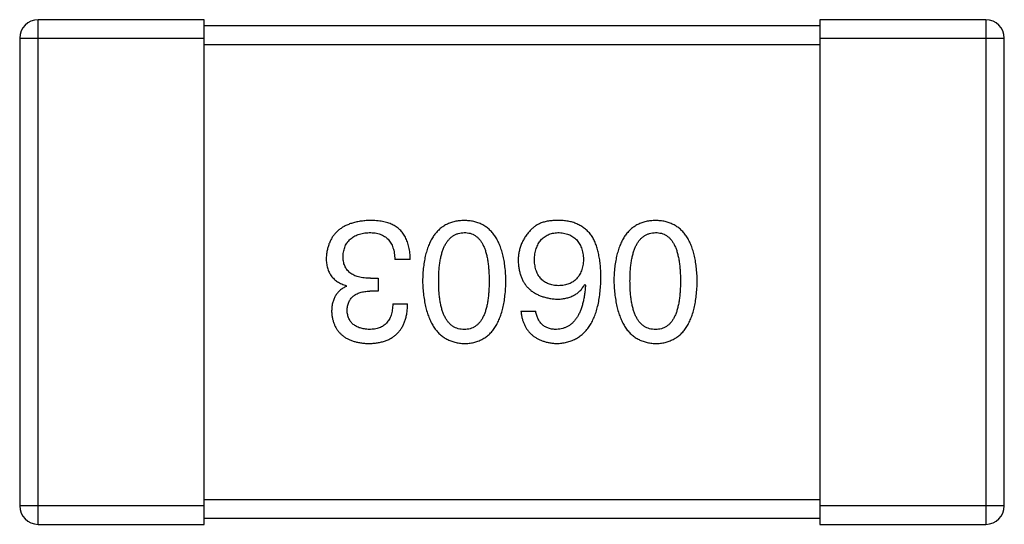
# Model space of a CAD drawing. Header units: millimetres. Extents: x 134 to 283, y 142 to 332.
# Tile 85 of 145: x 228.291 to 229.891, y 207.869 to 208.689. Entities that reach past the tile are written whole.
import ezdxf

# ---------------------------------------------------------------- set-up
doc = ezdxf.new("R2010")
doc.units = ezdxf.units.MM
doc.header["$LTSCALE"] = 0.1
doc.layers.get('0').update_dxf_attribs({"linetype": 'CONTINUOUS'})

msp = doc.modelspace()

# ---------------------------------------------------------------- linework, layer by layer
at = {"color": 7, "linetype": 'Continuous'}
for p, q in [((228.5914, 208.6888), (228.3214, 208.6888)), ((228.3214, 207.8688), (228.3214, 208.6888)), ((228.5914, 207.8688), (228.5914, 208.6888)), ((229.8614, 208.6888), (229.5914, 208.6888)), ((229.5914, 208.6888), (229.5914, 207.8688)), ((229.8614, 208.6888), (229.8614, 207.8688)), ((229.5914, 208.6788), (228.5914, 208.6788)), ((228.2914, 208.6588), (228.5914, 208.6588)), ((228.2914, 208.6588), (228.2914, 207.8988)), ((229.5914, 208.6588), (229.8914, 208.6588)), ((229.8914, 207.8988), (229.8914, 208.6588)), ((228.5914, 208.6488), (229.5914, 208.6488)), ((228.9261, 208.2992), (228.901, 208.2992)), ((228.8223, 208.2555), (228.8223, 208.2566)), ((228.8616, 208.2686), (228.8737, 208.2686)), ((228.8737, 208.2686), (228.8737, 208.2478)), ((229.2097, 208.2588), (229.2108, 208.2577)), ((228.8737, 208.2478), (228.8605, 208.2478)), ((228.8977, 208.2271), (228.9217, 208.2271)), ((229.1058, 208.215), (229.1299, 208.215)), ((229.5914, 207.9088), (228.5914, 207.9088)), ((228.5914, 207.8988), (228.2914, 207.8988)), ((229.8914, 207.8988), (229.5914, 207.8988)), ((228.5914, 207.8788), (229.5914, 207.8788)), ((228.3214, 207.8688), (228.5914, 207.8688)), ((229.5914, 207.8688), (229.8614, 207.8688))]:
    msp.add_line(p, q, dxfattribs=at)
for centre, start, end in [((228.3214, 208.6588), 90, 180), ((229.8614, 208.6588), 0, 90), ((228.3214, 207.8988), 180, 270), ((229.8614, 207.8988), 270, 0)]:
    msp.add_arc(centre, 0.03, start, end, dxfattribs=at)
for points, knots in [([(228.8605, 208.3626), (228.8578, 208.3625), (228.8525, 208.3622), (228.8447, 208.3613), (228.8375, 208.3599), (228.8308, 208.358), (228.8245, 208.3558), (228.8188, 208.3531), (228.8136, 208.3499), (228.8088, 208.3463), (228.8046, 208.3422), (228.8009, 208.3377), (228.7977, 208.3327), (228.795, 208.3273), (228.7929, 208.3215), (228.7912, 208.3152), (228.79, 208.3084), (228.7897, 208.3038), (228.7895, 208.3014)], [0, 0, 0, 0, 0.078078, 0.151942, 0.221594, 0.28726, 0.350176, 0.409768, 0.467648, 0.523784, 0.578904, 0.634014, 0.689819, 0.746826, 0.805875, 0.867063, 0.931764, 1, 1, 1, 1]), ([(228.8966, 208.356), (228.8955, 208.3566), (228.8931, 208.3576), (228.8894, 208.359), (228.8853, 208.3601), (228.8809, 208.361), (228.8763, 208.3617), (228.8713, 208.3622), (228.866, 208.3625), (228.8624, 208.3626), (228.8605, 208.3626)], [0, 0, 0, 0, 0.101955, 0.208983, 0.322698, 0.44339, 0.570851, 0.70629, 0.84885, 1, 1, 1, 1]), ([(228.9261, 208.2992), (228.926, 208.301), (228.9259, 208.3045), (228.9255, 208.3096), (228.9248, 208.3144), (228.9239, 208.3191), (228.9228, 208.3235), (228.9215, 208.3277), (228.92, 208.3316), (228.9182, 208.3352), (228.9163, 208.3387), (228.9142, 208.3419), (228.9118, 208.3449), (228.9092, 208.3476), (228.9063, 208.3501), (228.9033, 208.3523), (228.9001, 208.3544), (228.8978, 208.3555), (228.8966, 208.356)], [0, 0, 0, 0, 0.078937, 0.154495, 0.226898, 0.296844, 0.363348, 0.427781, 0.48946, 0.549586, 0.607902, 0.664733, 0.720805, 0.776157, 0.831175, 0.886736, 0.943094, 1, 1, 1, 1]), ([(229.0138, 208.3626), (229.0111, 208.3625), (229.006, 208.3622), (228.9985, 208.361), (228.9915, 208.3589), (228.9849, 208.3562), (228.9789, 208.3526), (228.9734, 208.3483), (228.9684, 208.3433), (228.9639, 208.3374), (228.9599, 208.3309), (228.9564, 208.3235), (228.9534, 208.3155), (228.9509, 208.3067), (228.9489, 208.2971), (228.9475, 208.2868), (228.9464, 208.2758), (228.9462, 208.2682), (228.946, 208.2642)], [0, 0, 0, 0, 0.059134, 0.115603, 0.169236, 0.221572, 0.273254, 0.32474, 0.377319, 0.431815, 0.488555, 0.548609, 0.612242, 0.680182, 0.75251, 0.829782, 0.91231, 1, 1, 1, 1]), ([(229.0815, 208.2642), (229.0814, 208.2682), (229.0811, 208.2758), (229.0801, 208.2868), (229.0787, 208.2971), (229.0766, 208.3067), (229.0742, 208.3155), (229.0712, 208.3235), (229.0677, 208.3309), (229.0637, 208.3374), (229.0592, 208.3433), (229.0542, 208.3483), (229.0487, 208.3526), (229.0427, 208.3562), (229.0361, 208.3589), (229.0291, 208.361), (229.0216, 208.3622), (229.0164, 208.3625), (229.0138, 208.3626)], [0, 0, 0, 0, 0.087693, 0.170223, 0.247496, 0.319826, 0.387768, 0.451403, 0.511459, 0.568358, 0.622671, 0.675251, 0.726739, 0.778422, 0.830759, 0.884394, 0.940865, 1, 1, 1, 1]), ([(229.1703, 208.3626), (229.1675, 208.3626), (229.1621, 208.3627), (229.1543, 208.3621), (229.1471, 208.361), (229.1406, 208.3592), (229.1347, 208.3569), (229.1295, 208.3539), (229.1249, 208.3504), (229.1224, 208.3476), (229.1211, 208.3462)], [0, 0, 0, 0, 0.156782, 0.301945, 0.436395, 0.561474, 0.678489, 0.78853, 0.894967, 1, 1, 1, 1]), ([(229.2217, 208.3364), (229.2202, 208.3384), (229.2173, 208.3423), (229.212, 208.3475), (229.2064, 208.3519), (229.2001, 208.3556), (229.1934, 208.3586), (229.1862, 208.3607), (229.1784, 208.3621), (229.1731, 208.3624), (229.1703, 208.3626)], [0, 0, 0, 0, 0.125033, 0.246266, 0.36603, 0.485265, 0.606781, 0.732144, 0.862551, 1, 1, 1, 1]), ([(229.3247, 208.3626), (229.322, 208.3625), (229.3168, 208.3622), (229.3093, 208.361), (229.3023, 208.3589), (229.2958, 208.3562), (229.2898, 208.3526), (229.2842, 208.3483), (229.2792, 208.3433), (229.2747, 208.3374), (229.2708, 208.3309), (229.2673, 208.3235), (229.2643, 208.3155), (229.2618, 208.3067), (229.2598, 208.2971), (229.2583, 208.2868), (229.2573, 208.2758), (229.257, 208.2682), (229.2569, 208.2642)], [0, 0, 0, 0, 0.059134, 0.115603, 0.169236, 0.221572, 0.273254, 0.32474, 0.377319, 0.431815, 0.488555, 0.548609, 0.612242, 0.680182, 0.75251, 0.829782, 0.91231, 1, 1, 1, 1]), ([(229.3924, 208.2642), (229.3923, 208.2682), (229.392, 208.2758), (229.391, 208.2868), (229.3895, 208.2971), (229.3875, 208.3067), (229.385, 208.3155), (229.382, 208.3235), (229.3786, 208.3309), (229.3745, 208.3374), (229.3701, 208.3433), (229.3651, 208.3483), (229.3595, 208.3526), (229.3535, 208.3562), (229.347, 208.3589), (229.34, 208.361), (229.3325, 208.3622), (229.3273, 208.3625), (229.3247, 208.3626)], [0, 0, 0, 0, 0.087693, 0.170223, 0.247496, 0.319826, 0.387768, 0.451403, 0.511459, 0.568358, 0.622671, 0.675251, 0.726739, 0.778422, 0.830759, 0.884394, 0.940865, 1, 1, 1, 1]), ([(228.8168, 208.3047), (228.8169, 208.3061), (228.8171, 208.309), (228.8179, 208.3131), (228.8189, 208.317), (228.8202, 208.3206), (228.8219, 208.3239), (228.8237, 208.327), (228.826, 208.3298), (228.8285, 208.3323), (228.8314, 208.3346), (228.8345, 208.3366), (228.8379, 208.3383), (228.8417, 208.3398), (228.8457, 208.341), (228.85, 208.3419), (228.8546, 208.3426), (228.8578, 208.3428), (228.8594, 208.3429)], [0, 0, 0, 0, 0.068514, 0.133941, 0.195994, 0.255362, 0.312994, 0.369441, 0.424687, 0.480522, 0.537148, 0.594801, 0.654411, 0.716817, 0.781981, 0.850498, 0.923306, 1, 1, 1, 1]), ([(228.8594, 208.3429), (228.8611, 208.3429), (228.8643, 208.3428), (228.8689, 208.3423), (228.8732, 208.3415), (228.8772, 208.3402), (228.8809, 208.3387), (228.8843, 208.3369), (228.8873, 208.3346), (228.8901, 208.332), (228.8925, 208.3291), (228.8947, 208.3258), (228.8965, 208.3222), (228.8981, 208.3183), (228.8993, 208.314), (228.9001, 208.3094), (228.9008, 208.3044), (228.9009, 208.301), (228.901, 208.2992)], [0, 0, 0, 0, 0.071272, 0.13882, 0.201858, 0.262757, 0.320043, 0.376709, 0.431462, 0.486034, 0.541209, 0.597703, 0.65589, 0.717768, 0.782056, 0.850407, 0.92277, 1, 1, 1, 1]), ([(228.9723, 208.2642), (228.9723, 208.2674), (228.9723, 208.2734), (228.9728, 208.2822), (228.9736, 208.2905), (228.9748, 208.2981), (228.9762, 208.3051), (228.978, 208.3115), (228.98, 208.3174), (228.9825, 208.3226), (228.9853, 208.3273), (228.9884, 208.3313), (228.9918, 208.3348), (228.9955, 208.3377), (228.9996, 208.3399), (229.0041, 208.3416), (229.0088, 208.3426), (229.0121, 208.3428), (229.0138, 208.3429)], [0, 0, 0, 0, 0.094834, 0.184067, 0.267029, 0.344713, 0.417334, 0.484367, 0.546941, 0.604717, 0.65953, 0.710539, 0.759381, 0.806382, 0.853027, 0.900623, 0.949121, 1, 1, 1, 1]), ([(229.0138, 208.3429), (229.0154, 208.3428), (229.0186, 208.3427), (229.0233, 208.3418), (229.0276, 208.3403), (229.0315, 208.338), (229.0352, 208.3353), (229.0386, 208.3319), (229.0416, 208.3278), (229.0442, 208.3232), (229.0466, 208.3179), (229.0487, 208.3121), (229.0503, 208.3055), (229.0518, 208.2985), (229.0529, 208.2908), (229.0536, 208.2825), (229.0541, 208.2736), (229.0542, 208.2674), (229.0542, 208.2642)], [0, 0, 0, 0, 0.049766, 0.097012, 0.143225, 0.188786, 0.235079, 0.282962, 0.333687, 0.387747, 0.445963, 0.508657, 0.576545, 0.649868, 0.72822, 0.812712, 0.903543, 1, 1, 1, 1]), ([(229.1211, 208.3462), (229.1196, 208.3445), (229.1165, 208.341), (229.1124, 208.3354), (229.1091, 208.3296), (229.1062, 208.3236), (229.1041, 208.3173), (229.1026, 208.3107), (229.1017, 208.3039), (229.1015, 208.2993), (229.1015, 208.297)], [0, 0, 0, 0, 0.129393, 0.255335, 0.378531, 0.500878, 0.622934, 0.746191, 0.87096, 1, 1, 1, 1]), ([(229.1277, 208.2981), (229.1278, 208.2998), (229.128, 208.3032), (229.1287, 208.3081), (229.1296, 208.3126), (229.1308, 208.3168), (229.1322, 208.3208), (229.134, 208.3244), (229.136, 208.3277), (229.1383, 208.3306), (229.1408, 208.3333), (229.1436, 208.3357), (229.1467, 208.3377), (229.15, 208.3394), (229.1536, 208.3408), (229.1575, 208.3418), (229.1616, 208.3425), (229.1645, 208.3428), (229.1659, 208.3429)], [0, 0, 0, 0, 0.078863, 0.153308, 0.223539, 0.289857, 0.35341, 0.413572, 0.471721, 0.528235, 0.584279, 0.638781, 0.69466, 0.751251, 0.809198, 0.869697, 0.933318, 1, 1, 1, 1]), ([(229.1659, 208.3429), (229.1675, 208.3428), (229.1706, 208.3427), (229.1751, 208.342), (229.1794, 208.3411), (229.1833, 208.3398), (229.1869, 208.3383), (229.1902, 208.3363), (229.1933, 208.3341), (229.196, 208.3314), (229.1985, 208.3286), (229.2006, 208.3253), (229.2026, 208.3218), (229.2042, 208.3179), (229.2054, 208.3136), (229.2064, 208.3091), (229.2072, 208.3043), (229.2074, 208.3009), (229.2075, 208.2992)], [0, 0, 0, 0, 0.070403, 0.137196, 0.200053, 0.260887, 0.31876, 0.37535, 0.430743, 0.485927, 0.541678, 0.598832, 0.657726, 0.719441, 0.783504, 0.851852, 0.923533, 1, 1, 1, 1]), ([(229.2359, 208.2686), (229.2359, 208.2721), (229.2358, 208.279), (229.2351, 208.289), (229.234, 208.2985), (229.2324, 208.3072), (229.2305, 208.3154), (229.2281, 208.323), (229.2252, 208.33), (229.2228, 208.3343), (229.2217, 208.3364)], [0, 0, 0, 0, 0.151498, 0.29521, 0.430242, 0.557137, 0.677306, 0.790845, 0.898111, 1, 1, 1, 1]), ([(229.2831, 208.2642), (229.2832, 208.2674), (229.2832, 208.2734), (229.2837, 208.2822), (229.2845, 208.2905), (229.2856, 208.2981), (229.2871, 208.3051), (229.2888, 208.3115), (229.2909, 208.3174), (229.2934, 208.3226), (229.2961, 208.3273), (229.2992, 208.3313), (229.3026, 208.3348), (229.3064, 208.3377), (229.3105, 208.3399), (229.3149, 208.3416), (229.3197, 208.3426), (229.323, 208.3428), (229.3247, 208.3429)], [0, 0, 0, 0, 0.094834, 0.184067, 0.267029, 0.344713, 0.417334, 0.484367, 0.546941, 0.604717, 0.65953, 0.710539, 0.759381, 0.806382, 0.853027, 0.900623, 0.949121, 1, 1, 1, 1]), ([(229.3247, 208.3429), (229.3263, 208.3428), (229.3295, 208.3427), (229.3341, 208.3418), (229.3385, 208.3403), (229.3424, 208.338), (229.3461, 208.3353), (229.3495, 208.3319), (229.3524, 208.3278), (229.3551, 208.3232), (229.3575, 208.3179), (229.3596, 208.3121), (229.3612, 208.3055), (229.3627, 208.2985), (229.3638, 208.2908), (229.3645, 208.2825), (229.365, 208.2736), (229.3651, 208.2674), (229.3651, 208.2642)], [0, 0, 0, 0, 0.049766, 0.097012, 0.143225, 0.188786, 0.235079, 0.282962, 0.333687, 0.387747, 0.445963, 0.508657, 0.576545, 0.649868, 0.72822, 0.812712, 0.903543, 1, 1, 1, 1]), ([(228.8616, 208.2686), (228.8598, 208.2686), (228.8563, 208.2686), (228.8512, 208.2691), (228.8465, 208.2698), (228.8421, 208.2708), (228.838, 208.272), (228.8343, 208.2736), (228.831, 208.2754), (228.828, 208.2776), (228.8254, 208.2799), (228.8231, 208.2826), (228.8211, 208.2856), (228.8195, 208.2889), (228.8183, 208.2924), (228.8174, 208.2963), (228.8169, 208.3004), (228.8168, 208.3032), (228.8168, 208.3047)], [0, 0, 0, 0, 0.082495, 0.159728, 0.232496, 0.300725, 0.365163, 0.425859, 0.483728, 0.538892, 0.592921, 0.646195, 0.699968, 0.754746, 0.811387, 0.870806, 0.933482, 1, 1, 1, 1]), ([(228.7895, 208.3014), (228.7895, 208.3), (228.7895, 208.2972), (228.79, 208.2931), (228.7905, 208.2892), (228.7915, 208.2855), (228.7926, 208.282), (228.794, 208.2787), (228.7957, 208.2756), (228.7976, 208.2726), (228.7998, 208.2699), (228.8023, 208.2674), (228.805, 208.2651), (228.8079, 208.263), (228.8112, 208.2611), (228.8146, 208.2593), (228.8184, 208.2579), (228.821, 208.257), (228.8223, 208.2566)], [0, 0, 0, 0, 0.071215, 0.138707, 0.20396, 0.266995, 0.327734, 0.387609, 0.445602, 0.503345, 0.561136, 0.618597, 0.677672, 0.738255, 0.799989, 0.863961, 0.930555, 1, 1, 1, 1]), ([(229.1015, 208.297), (229.1016, 208.2947), (229.1018, 208.2901), (229.1028, 208.2835), (229.1042, 208.2772), (229.106, 208.2714), (229.1083, 208.266), (229.1112, 208.2611), (229.1144, 208.2565), (229.1181, 208.2524), (229.1222, 208.2487), (229.1268, 208.2454), (229.1319, 208.2426), (229.1374, 208.2401), (229.1433, 208.2381), (229.1497, 208.2366), (229.1566, 208.2354), (229.1613, 208.2349), (229.1638, 208.2347)], [0, 0, 0, 0, 0.071527, 0.139094, 0.20346, 0.264939, 0.323904, 0.381383, 0.437591, 0.493343, 0.549401, 0.606085, 0.664838, 0.725424, 0.788712, 0.855452, 0.925772, 1, 1, 1, 1]), ([(229.167, 208.2566), (229.1655, 208.2566), (229.1626, 208.2568), (229.1584, 208.2574), (229.1544, 208.2583), (229.1507, 208.2595), (229.1472, 208.261), (229.1441, 208.2629), (229.1412, 208.265), (229.1386, 208.2675), (229.1363, 208.2702), (229.1341, 208.2733), (229.1324, 208.2767), (229.1309, 208.2804), (229.1297, 208.2844), (229.1287, 208.2887), (229.128, 208.2933), (229.1278, 208.2965), (229.1277, 208.2981)], [0, 0, 0, 0, 0.069884, 0.136529, 0.199638, 0.259844, 0.317774, 0.374356, 0.430026, 0.485148, 0.5409, 0.597889, 0.657472, 0.718614, 0.783613, 0.85129, 0.923712, 1, 1, 1, 1]), ([(229.2075, 208.2992), (229.2074, 208.2975), (229.2071, 208.2943), (229.2065, 208.2895), (229.2054, 208.2851), (229.2042, 208.281), (229.2027, 208.2772), (229.2008, 208.2737), (229.1987, 208.2706), (229.1963, 208.2677), (229.1936, 208.2652), (229.1906, 208.263), (229.1874, 208.2611), (229.1839, 208.2596), (229.1801, 208.2583), (229.176, 208.2574), (229.1716, 208.2568), (229.1686, 208.2566), (229.167, 208.2566)], [0, 0, 0, 0, 0.076072, 0.148369, 0.216753, 0.281358, 0.342792, 0.401604, 0.458929, 0.514444, 0.569818, 0.625343, 0.681554, 0.739608, 0.800134, 0.863477, 0.929547, 1, 1, 1, 1]), ([(228.946, 208.2642), (228.9462, 208.2602), (228.9465, 208.2524), (228.9477, 208.2411), (228.9493, 208.2305), (228.9513, 208.2208), (228.9539, 208.2117), (228.9569, 208.2034), (228.9604, 208.1959), (228.9644, 208.1891), (228.9689, 208.1831), (228.9739, 208.1778), (228.9794, 208.1733), (228.9853, 208.1696), (228.9918, 208.1667), (228.9987, 208.1645), (229.0061, 208.1631), (229.0112, 208.1627), (229.0138, 208.1626)], [0, 0, 0, 0, 0.088475, 0.171606, 0.249595, 0.322626, 0.391327, 0.455765, 0.516374, 0.573675, 0.628522, 0.681161, 0.732559, 0.783563, 0.83504, 0.887639, 0.942585, 1, 1, 1, 1]), ([(229.0138, 208.1855), (229.0121, 208.1856), (229.0088, 208.1857), (229.0041, 208.1866), (228.9996, 208.1882), (228.9955, 208.1903), (228.9918, 208.1932), (228.9883, 208.1966), (228.9853, 208.2006), (228.9825, 208.2053), (228.9801, 208.2105), (228.978, 208.2164), (228.9762, 208.2229), (228.9747, 208.23), (228.9736, 208.2376), (228.9728, 208.246), (228.9723, 208.2549), (228.9723, 208.2611), (228.9723, 208.2642)], [0, 0, 0, 0, 0.050604, 0.098688, 0.145699, 0.191791, 0.238625, 0.286717, 0.337546, 0.391814, 0.449755, 0.512106, 0.579685, 0.652048, 0.730262, 0.814146, 0.904281, 1, 1, 1, 1]), ([(229.0138, 208.1626), (229.0164, 208.1627), (229.0216, 208.1629), (229.0291, 208.1642), (229.0361, 208.1664), (229.0427, 208.1692), (229.0487, 208.1729), (229.0542, 208.1773), (229.0592, 208.1825), (229.0637, 208.1886), (229.0677, 208.1954), (229.0711, 208.2029), (229.0742, 208.2112), (229.0766, 208.2204), (229.0787, 208.2302), (229.0801, 208.2409), (229.0811, 208.2523), (229.0814, 208.2602), (229.0815, 208.2642)], [0, 0, 0, 0, 0.057911, 0.113262, 0.165956, 0.217443, 0.268511, 0.319665, 0.372, 0.426129, 0.483365, 0.543779, 0.607756, 0.676562, 0.749704, 0.827713, 0.911177, 1, 1, 1, 1]), ([(229.0542, 208.2642), (229.0542, 208.2611), (229.0541, 208.2549), (229.0536, 208.246), (229.0529, 208.2376), (229.0518, 208.23), (229.0503, 208.2229), (229.0487, 208.2164), (229.0466, 208.2105), (229.0442, 208.2053), (229.0416, 208.2006), (229.0386, 208.1966), (229.0352, 208.1932), (229.0316, 208.1904), (229.0276, 208.1882), (229.0233, 208.1866), (229.0186, 208.1857), (229.0154, 208.1856), (229.0138, 208.1855)], [0, 0, 0, 0, 0.096452, 0.187278, 0.271765, 0.350519, 0.423437, 0.491321, 0.554011, 0.612224, 0.666281, 0.717003, 0.764884, 0.811423, 0.856783, 0.902993, 0.950236, 1, 1, 1, 1]), ([(229.1638, 208.1626), (229.1666, 208.1628), (229.1721, 208.1631), (229.1801, 208.1646), (229.1876, 208.1668), (229.1945, 208.1699), (229.201, 208.1737), (229.2068, 208.1785), (229.2122, 208.1839), (229.2169, 208.1902), (229.2212, 208.1973), (229.2249, 208.2051), (229.2281, 208.2138), (229.2307, 208.2232), (229.2329, 208.2334), (229.2344, 208.2445), (229.2355, 208.2563), (229.2358, 208.2644), (229.2359, 208.2686)], [0, 0, 0, 0, 0.058957, 0.115262, 0.16907, 0.221312, 0.273147, 0.324961, 0.377649, 0.432026, 0.488925, 0.549039, 0.612912, 0.680653, 0.753056, 0.830314, 0.912483, 1, 1, 1, 1]), ([(229.1638, 208.2347), (229.1664, 208.2348), (229.1715, 208.2349), (229.1788, 208.236), (229.1855, 208.238), (229.1916, 208.2405), (229.1971, 208.244), (229.202, 208.2481), (229.2063, 208.2531), (229.2085, 208.2568), (229.2097, 208.2588)], [0, 0, 0, 0, 0.144617, 0.279572, 0.40596, 0.526097, 0.64389, 0.760003, 0.877724, 1, 1, 1, 1]), ([(229.2108, 208.2577), (229.2105, 208.2548), (229.2102, 208.2493), (229.2091, 208.2414), (229.2078, 208.234), (229.2063, 208.2271), (229.2044, 208.2207), (229.2022, 208.2148), (229.1997, 208.2095), (229.197, 208.2047), (229.1938, 208.2004), (229.1905, 208.1967), (229.1868, 208.1934), (229.1827, 208.1908), (229.1784, 208.1886), (229.1738, 208.1871), (229.1689, 208.1859), (229.1655, 208.1857), (229.1638, 208.1855)], [0, 0, 0, 0, 0.089218, 0.173709, 0.252753, 0.326963, 0.397099, 0.462534, 0.524018, 0.582178, 0.637235, 0.689955, 0.741228, 0.791618, 0.841661, 0.892925, 0.945259, 1, 1, 1, 1]), ([(229.2569, 208.2642), (229.2571, 208.2602), (229.2574, 208.2524), (229.2586, 208.2411), (229.2602, 208.2305), (229.2622, 208.2208), (229.2647, 208.2117), (229.2678, 208.2034), (229.2713, 208.1959), (229.2753, 208.1891), (229.2798, 208.1831), (229.2848, 208.1778), (229.2902, 208.1733), (229.2962, 208.1696), (229.3026, 208.1667), (229.3095, 208.1645), (229.3169, 208.1631), (229.322, 208.1627), (229.3247, 208.1626)], [0, 0, 0, 0, 0.088475, 0.171606, 0.249595, 0.322626, 0.391327, 0.455765, 0.516374, 0.573675, 0.628522, 0.681161, 0.732559, 0.783563, 0.83504, 0.887639, 0.942585, 1, 1, 1, 1]), ([(229.3247, 208.1855), (229.323, 208.1856), (229.3197, 208.1857), (229.3149, 208.1866), (229.3105, 208.1882), (229.3064, 208.1903), (229.3027, 208.1932), (229.2992, 208.1966), (229.2961, 208.2006), (229.2933, 208.2053), (229.2909, 208.2105), (229.2888, 208.2164), (229.2871, 208.2229), (229.2856, 208.23), (229.2845, 208.2376), (229.2837, 208.246), (229.2832, 208.2549), (229.2832, 208.2611), (229.2831, 208.2642)], [0, 0, 0, 0, 0.050604, 0.098688, 0.145699, 0.191791, 0.238625, 0.286717, 0.337546, 0.391814, 0.449755, 0.512106, 0.579685, 0.652048, 0.730262, 0.814146, 0.904281, 1, 1, 1, 1]), ([(229.3247, 208.1626), (229.3273, 208.1627), (229.3325, 208.1629), (229.34, 208.1642), (229.347, 208.1664), (229.3535, 208.1692), (229.3596, 208.1729), (229.3651, 208.1773), (229.3701, 208.1825), (229.3745, 208.1886), (229.3786, 208.1954), (229.382, 208.2029), (229.385, 208.2112), (229.3875, 208.2204), (229.3895, 208.2302), (229.391, 208.2409), (229.392, 208.2523), (229.3923, 208.2602), (229.3924, 208.2642)], [0, 0, 0, 0, 0.057911, 0.113262, 0.165956, 0.217443, 0.268511, 0.319665, 0.372, 0.426129, 0.483365, 0.543779, 0.607756, 0.676562, 0.749704, 0.827713, 0.911177, 1, 1, 1, 1]), ([(229.3651, 208.2642), (229.3651, 208.2611), (229.365, 208.2549), (229.3645, 208.246), (229.3638, 208.2376), (229.3627, 208.23), (229.3612, 208.2229), (229.3596, 208.2164), (229.3575, 208.2105), (229.3551, 208.2053), (229.3524, 208.2006), (229.3495, 208.1966), (229.3461, 208.1932), (229.3424, 208.1904), (229.3384, 208.1882), (229.3341, 208.1866), (229.3295, 208.1857), (229.3263, 208.1856), (229.3247, 208.1855)], [0, 0, 0, 0, 0.096452, 0.187278, 0.271765, 0.350519, 0.423437, 0.491321, 0.554011, 0.612224, 0.666281, 0.717003, 0.764884, 0.811423, 0.856783, 0.902993, 0.950236, 1, 1, 1, 1]), ([(228.8223, 208.2555), (228.8204, 208.2545), (228.8167, 208.2527), (228.8117, 208.249), (228.8075, 208.2446), (228.8041, 208.2397), (228.8015, 208.2341), (228.7996, 208.2279), (228.7984, 208.2211), (228.7983, 208.2164), (228.7982, 208.214)], [0, 0, 0, 0, 0.125227, 0.244792, 0.361427, 0.478215, 0.59667, 0.722058, 0.856314, 1, 1, 1, 1]), ([(228.8234, 208.2161), (228.8235, 208.2174), (228.8236, 208.2198), (228.8241, 208.2233), (228.8249, 208.2265), (228.826, 208.2296), (228.8274, 208.2324), (228.8291, 208.2349), (228.831, 208.2373), (228.8332, 208.2394), (228.8357, 208.2413), (228.8384, 208.2429), (228.8414, 208.2443), (228.8447, 208.2455), (228.8483, 208.2464), (228.8521, 208.2472), (228.8563, 208.2476), (228.8591, 208.2478), (228.8605, 208.2478)], [0, 0, 0, 0, 0.067741, 0.131599, 0.192143, 0.249977, 0.306453, 0.361639, 0.416449, 0.471489, 0.527582, 0.584873, 0.644974, 0.70814, 0.77492, 0.845909, 0.920585, 1, 1, 1, 1]), ([(228.8584, 208.1626), (228.8609, 208.1627), (228.8658, 208.1628), (228.8728, 208.1637), (228.8795, 208.165), (228.8856, 208.1669), (228.8913, 208.1692), (228.8965, 208.1721), (228.9012, 208.1754), (228.9054, 208.1792), (228.9092, 208.1835), (228.9124, 208.1883), (228.9152, 208.1936), (228.9175, 208.1993), (228.9193, 208.2056), (228.9206, 208.2123), (228.9215, 208.2195), (228.9217, 208.2245), (228.9217, 208.2271)], [0, 0, 0, 0, 0.073232, 0.142595, 0.207997, 0.270074, 0.329156, 0.386529, 0.441846, 0.496976, 0.551877, 0.607941, 0.665637, 0.725446, 0.788542, 0.855101, 0.925196, 1, 1, 1, 1]), ([(228.8977, 208.2271), (228.8976, 208.2254), (228.8975, 208.2221), (228.8969, 208.2174), (228.8961, 208.213), (228.895, 208.2089), (228.8936, 208.2052), (228.8919, 208.2018), (228.8899, 208.1987), (228.8877, 208.1959), (228.8851, 208.1934), (228.8823, 208.1913), (228.8792, 208.1895), (228.8757, 208.1881), (228.8721, 208.1869), (228.8681, 208.1861), (228.8639, 208.1856), (228.8609, 208.1856), (228.8594, 208.1855)], [0, 0, 0, 0, 0.078134, 0.15164, 0.221358, 0.286689, 0.348614, 0.407697, 0.464247, 0.520153, 0.574432, 0.629291, 0.684538, 0.742032, 0.801329, 0.863637, 0.930123, 1, 1, 1, 1]), ([(228.7982, 208.214), (228.7984, 208.212), (228.7987, 208.2081), (228.7998, 208.2025), (228.8013, 208.1972), (228.8031, 208.1923), (228.8054, 208.1878), (228.8082, 208.1836), (228.8113, 208.1798), (228.8149, 208.1764), (228.8189, 208.1734), (228.8233, 208.1707), (228.8281, 208.1684), (228.8334, 208.1665), (228.839, 208.1649), (228.8451, 208.1638), (228.8516, 208.1629), (228.8561, 208.1627), (228.8584, 208.1626)], [0, 0, 0, 0, 0.067521, 0.132139, 0.193339, 0.252064, 0.309083, 0.364848, 0.420021, 0.475612, 0.532002, 0.589602, 0.649896, 0.712634, 0.778603, 0.848416, 0.922155, 1, 1, 1, 1]), ([(228.8594, 208.1855), (228.8581, 208.1856), (228.8554, 208.1857), (228.8515, 208.1862), (228.8479, 208.1869), (228.8445, 208.1878), (228.8414, 208.1889), (228.8385, 208.1903), (228.8358, 208.1919), (228.8335, 208.1937), (228.8313, 208.1957), (228.8295, 208.198), (228.8278, 208.2004), (228.8264, 208.2032), (228.8253, 208.2061), (228.8244, 208.2093), (228.8237, 208.2126), (228.8235, 208.2149), (228.8234, 208.2161)], [0, 0, 0, 0, 0.078051, 0.151197, 0.220412, 0.286742, 0.34933, 0.409464, 0.467368, 0.52298, 0.578639, 0.633998, 0.690142, 0.746855, 0.805868, 0.867776, 0.932345, 1, 1, 1, 1]), ([(229.1058, 208.215), (229.1061, 208.2131), (229.1066, 208.2092), (229.1079, 208.2035), (229.1094, 208.1982), (229.1114, 208.1933), (229.1138, 208.1888), (229.1165, 208.1846), (229.1195, 208.1807), (229.123, 208.1772), (229.1268, 208.1742), (229.131, 208.1714), (229.1356, 208.169), (229.1405, 208.167), (229.1458, 208.1653), (229.1515, 208.164), (229.1575, 208.1631), (229.1616, 208.1628), (229.1638, 208.1626)], [0, 0, 0, 0, 0.06947, 0.136096, 0.199592, 0.260665, 0.319672, 0.377156, 0.433415, 0.489984, 0.546535, 0.604276, 0.663499, 0.725182, 0.788953, 0.855683, 0.926216, 1, 1, 1, 1]), ([(229.1638, 208.1855), (229.1615, 208.1856), (229.1572, 208.1857), (229.151, 208.1872), (229.1456, 208.1895), (229.1409, 208.1928), (229.137, 208.197), (229.1338, 208.2022), (229.1314, 208.2083), (229.1304, 208.2127), (229.1299, 208.215)], [0, 0, 0, 0, 0.136586, 0.261496, 0.378089, 0.490612, 0.605522, 0.725767, 0.8561, 1, 1, 1, 1])]:
    msp.add_open_spline(points, degree=3, knots=knots, dxfattribs=at)

doc.saveas('drawing.dxf')
